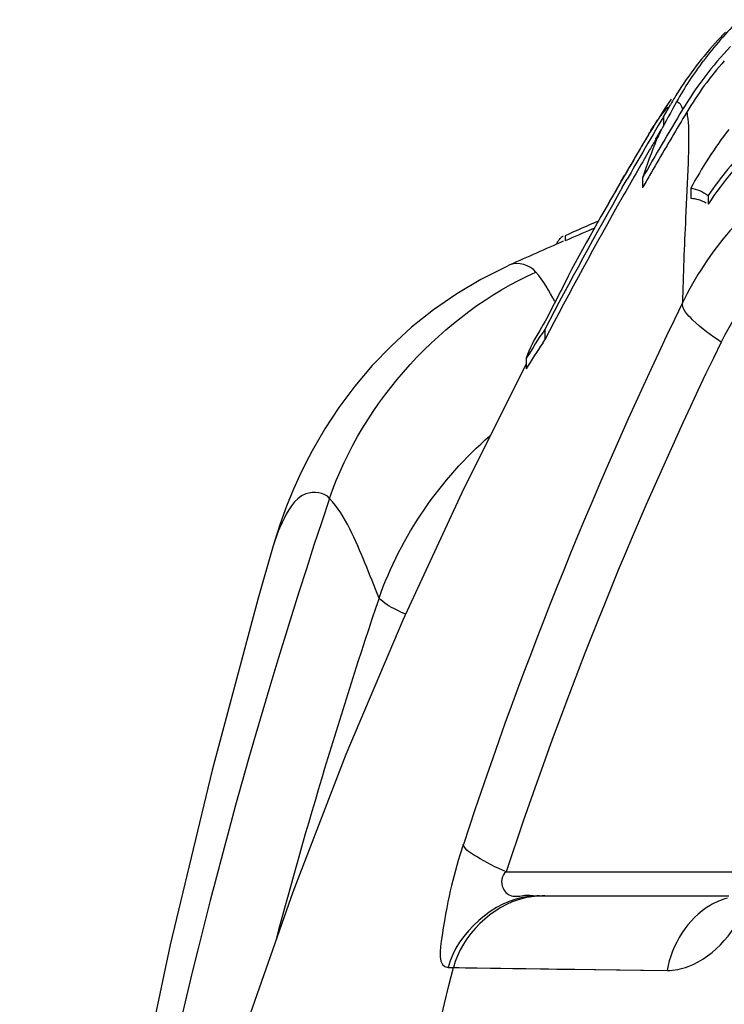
# Model space of a CAD drawing. Header units: millimetres. Extents: x 0 to 297, y 0 to 210.
# Tile 36 of 108: x 113.41 to 117.81, y 166.32 to 172.46. Entities that reach past the tile are written whole.
import ezdxf

# ---------------------------------------------------------------- set-up
doc = ezdxf.new("R2010")
doc.units = ezdxf.units.MM
doc.header["$LTSCALE"] = 16.335
doc.layers.get('0').update_dxf_attribs({"linetype": 'CONTINUOUS'})
doc.layers.add('08_SURFACES', color=7, linetype='CONTINUOUS')

msp = doc.modelspace()

# ---------------------------------------------------------------- linework, layer by layer
at = {"color": 7, "linetype": 'Continuous'}
for p, q in [((116.4734, 170.9323), (116.4733, 170.9322)), ((114.9963, 169.1789), (114.9962, 169.1786)), ((116.6586, 166.9953), (117.8398, 166.9953))]:
    msp.add_line(p, q, dxfattribs=at)
at = {"color": 9, "linetype": 'Continuous'}
for p, q in [((116.4504, 167.1445), (117.9058, 167.1445)), ((116.088, 166.5488), (116.1208, 166.5479)), ((116.1207, 166.5479), (117.454, 166.5299))]:
    msp.add_line(p, q, dxfattribs=at)
at = {"color": 7, "linetype": 'Continuous'}
for points in [[(116.4732, 170.9322), (116.449, 170.9212), (116.292, 170.8419), (116.1412, 170.7522), (115.9966, 170.6522), (115.8594, 170.5429), (115.7316, 170.4263), (115.6136, 170.3036), (115.505, 170.1753), (115.4065, 170.0433), (115.318, 169.9087), (115.2388, 169.7719), (115.2181, 169.733)], [(115.2181, 169.7329), (115.1712, 169.639), (115.1235, 169.5338), (115.0797, 169.4264), (115.04, 169.317), (115.0042, 169.2058), (114.9962, 169.1788)]]:
    msp.add_lwpolyline(points, dxfattribs=at)
at = {"color": 9, "linetype": 'Continuous'}
for points in [[(116.1207, 166.5479), (116.1559, 166.5473), (116.1966, 166.5467), (116.243, 166.546)], [(116.243, 166.546), (116.3523, 166.5444), (116.4174, 166.5436), (116.491, 166.5426), (116.5731, 166.5414), (116.6646, 166.5403), (116.7661, 166.5389), (116.8782, 166.5373), (117.0023, 166.5358), (117.1393, 166.5343), (117.2897, 166.5325), (117.454, 166.5299)]]:
    msp.add_lwpolyline(points, dxfattribs=at)
for centre, radius, start, end in [((141.8066, 158.915), 26.9657, 154.09676, 161.84968), ((141.5199, 158.8978), 26.3911, 154.03827, 161.79134), ((149.4333, 157.9927), 35.9679, 161.38223, 177.07617), ((148.939, 157.6469), 35.1188, 161.39059, 165.03504), ((116.6587, 166.4151), 0.5802, 90.01377, 96.40069)]:
    msp.add_arc(centre, radius, start, end, dxfattribs=at)
for points, knots in [([(119.2283, 171.8494), (118.8843, 171.8176), (118.1867, 171.5807), (117.706, 171.0163), (117.55, 170.695)], [0, 0, 0, 0, 0.491651, 1, 1, 1, 1]), ([(119.0518, 171.2861), (118.7988, 171.2714), (118.2732, 171.1122), (117.9098, 170.6931), (117.7921, 170.4511)], [0, 0, 0, 0, 0.484933, 1, 1, 1, 1]), ([(117.7921, 170.4511), (117.729, 170.492), (117.6415, 170.5575), (117.5497, 170.6539), (117.55, 170.695)], [0, 0, 0, 0, 0.646552, 1, 1, 1, 1]), ([(115.3476, 169.4756), (115.3147, 169.5135), (115.1478, 169.53), (115.0848, 169.3938), (115.0511, 169.3241)], [0, 0, 0, 0, 0.393379, 1, 1, 1, 1]), ([(115.6563, 168.8538), (115.6283, 168.9273), (115.5407, 169.1403), (115.4497, 169.3614), (115.3476, 169.4756)], [0, 0, 0, 0, 0.339309, 1, 1, 1, 1]), ([(115.8225, 168.7532), (115.8029, 168.7617), (115.7446, 168.7891), (115.6849, 168.8209), (115.6563, 168.8538)], [0, 0, 0, 0, 0.328644, 1, 1, 1, 1]), ([(116.1826, 167.3151), (116.1222, 167.1305), (116.0793, 166.9647), (116.0205, 166.5506), (116.088, 166.5488)], [0, 0, 0, 0, 0.742001, 1, 1, 1, 1]), ([(116.4504, 167.1445), (116.3864, 167.1725), (116.297, 167.22), (116.195, 167.2804), (116.1826, 167.3151)], [0, 0, 0, 0, 0.654261, 1, 1, 1, 1]), ([(116.4504, 167.1445), (116.4208, 167.1264), (116.4097, 167.0395), (116.4934, 166.9799), (116.5765, 167.007), (116.6317, 166.9953), (116.6586, 166.9953)], [0, 0, 0, 0, 0.297863, 0.522353, 0.768779, 1, 1, 1, 1]), ([(116.6912, 166.9953), (116.6697, 166.9953), (116.6265, 166.9929), (116.5839, 166.9857), (116.5628, 166.9809)], [0, 0, 0, 0, 0.499171, 1, 1, 1, 1]), ([(117.454, 166.5299), (117.4986, 166.5293), (117.7285, 166.5773), (117.8882, 166.7893), (117.9637, 166.9573)], [0, 0, 0, 0, 0.194708, 1, 1, 1, 1]), ([(117.8285, 166.9801), (117.8103, 166.9751), (117.7743, 166.9626), (117.7402, 166.9456), (117.7236, 166.936)], [0, 0, 0, 0, 0.496608, 1, 1, 1, 1]), ([(116.4768, 151.861), (115.4425, 155.4056), (114.9602, 160.4844), (115.82, 165.3476), (116.1207, 166.5479)], [0, 0, 0, 0, 0.749008, 1, 1, 1, 1])]:
    msp.add_open_spline(points, degree=3, knots=knots, dxfattribs=at)
for points in [[(116.6357, 170.8878), (116.5993, 170.9306), (116.5244, 170.9552), (116.4732, 170.9322)], [(115.3476, 169.4756), (115.5532, 170.0787), (116.0541, 170.6277), (116.6357, 170.8878)], [(116.754, 170.7036), (116.7197, 170.768), (116.683, 170.8323), (116.6357, 170.8878)], [(115.6563, 168.8538), (115.7923, 169.2392), (116.0394, 169.5984), (116.3487, 169.8655)], [(115.0511, 169.3241), (115.0285, 169.2775), (115.0107, 169.2285), (114.9962, 169.1788)], [(116.5941, 166.9917), (116.3713, 166.9667), (116.1438, 166.7659), (116.088, 166.5488)], [(116.5628, 166.9809), (116.3616, 166.9355), (116.1717, 166.7478), (116.1207, 166.5479)], [(117.7236, 166.936), (117.5829, 166.8547), (117.4841, 166.6895), (117.454, 166.5299)]]:
    msp.add_open_spline(points, degree=3, dxfattribs=at)
at = {"layer": '08_SURFACES', "color": 7, "linetype": 'Continuous'}
for p, q in [((117.4318, 171.8565), (117.475, 171.9314)), ((117.4318, 171.8565), (117.4318, 171.7972)), ((117.3658, 171.7908), (117.3516, 171.7674)), ((117.3397, 171.7477), (117.3232, 171.7198)), ((117.3851, 171.718), (117.3981, 171.7401)), ((117.3852, 171.7179), (117.42, 171.7771)), ((117.3981, 171.7401), (117.42, 171.7771)), ((117.1677, 171.4543), (117.1882, 171.4898)), ((117.1927, 171.4967), (117.1832, 171.4802)), ((117.3004, 171.4751), (117.3004, 171.4126)), ((117.175, 171.415), (117.205, 171.4676)), ((117.175, 171.4149), (117.2052, 171.4674)), ((117.602, 171.4102), (117.602, 171.3479)), ((117.711, 171.3659), (117.711, 171.3111)), ((116.819, 171.1147), (116.819, 171.0821)), ((116.9837, 171.155), (117.0036, 171.1637)), ((116.9837, 171.155), (117.0036, 171.1637)), ((116.6907, 170.5295), (116.6907, 170.464)), ((116.6779, 170.4449), (116.6907, 170.464)), ((116.5754, 170.3494), (116.5754, 170.2836))]:
    msp.add_line(p, q, dxfattribs=at)
for points in [[(117.4792, 171.9664), (117.4392, 171.9067), (117.4019, 171.8487), (117.3658, 171.7908)], [(116.5754, 170.3128), (116.1861, 169.5372), (115.8056, 168.7155), (115.4495, 167.8769), (115.1174, 167.0186), (114.8107, 166.1406), (114.5308, 165.2442), (114.2788, 164.3287), (114.0558, 163.3938), (113.8636, 162.4414), (113.704, 161.4744), (113.578, 160.4937), (113.4869, 159.5004), (113.4318, 158.4982), (113.4137, 157.4883), (113.4248, 156.7246)], [(114.9961, 169.1784), (114.9027, 168.8533), (114.6138, 167.7787), (114.3523, 166.6892), (114.1219, 165.595), (113.9219, 164.4888), (113.75, 163.3449), (113.6081, 162.1501), (113.5023, 160.9192), (113.4367, 159.6679), (113.4133, 158.3992), (113.4213, 157.9087)]]:
    msp.add_lwpolyline(points, dxfattribs=at)
for centre, radius, start, end in [((119.5135, 170.8223), 2.2963, 134.42093, 142.95134), ((119.452, 170.7925), 2.2812, 136.79874, 142.06957), ((119.4381, 170.8052), 2.2624, 135.72432, 136.79235), ((119.4575, 170.7601), 2.2223, 136.30209, 149.11067), ((119.4583, 170.8644), 2.227, 142.95918, 150.81879), ((119.4805, 170.7705), 2.3173, 142.07448, 147.29341), ((119.4607, 170.7577), 2.1952, 138.7001, 149.11568), ((119.4963, 170.7601), 2.3362, 147.28797, 149.90977), ((142.6348, 156.89), 29.2328, 149.10284, 150.07081), ((142.2969, 157.0974), 28.9155, 149.30812, 149.81524), ((142.6893, 156.8603), 29.2637, 149.10885, 149.46765), ((119.737, 170.2723), 2.8145, 146.98866, 149.38194), ((140.1202, 158.2401), 26.4841, 149.40458, 149.55088), ((142.6426, 156.8878), 29.2096, 149.46771, 149.64673), ((119.9994, 170.1217), 2.7218, 142.51448, 151.74479), ((139.9127, 158.362), 26.2434, 149.55074, 149.76254), ((141.6778, 157.2851), 28.311, 149.37829, 149.49229), ((122.7948, 169.5917), 5.8083, 158.54976, 161.07898), ((142.2836, 157.1071), 28.8688, 149.59489, 149.75253), ((119.6429, 170.038), 2.3137, 133.84724, 146.61521), ((119.6406, 170.0413), 2.3404, 135.51386, 145.53093), ((142.2438, 157.1283), 28.854, 149.81528, 150.20101), ((141.6853, 157.2805), 28.3197, 149.49196, 149.70128), ((142.2552, 157.1237), 28.836, 149.7525, 150.09204), ((142.5938, 156.9164), 29.153, 149.64667, 150.004), ((141.2697, 157.5236), 27.8383, 149.70166, 149.88813), ((139.5671, 158.5634), 25.8434, 149.76249, 149.9704), ((142.2155, 157.1465), 28.7901, 150.09204, 150.4312), ((142.5439, 156.9452), 29.0954, 150.00406, 150.18237), ((142.0864, 157.2173), 28.6732, 150.32006, 152.33684), ((132.766, 162.42), 18.0257, 149.9211, 150.47951), ((142.0733, 157.2263), 28.6271, 150.42973, 152.45673), ((127.3402, 147.5388), 25.817, 113.544, 114.04982), ((127.3447, 147.5195), 25.8067, 113.67097, 114.07093), ((131.1518, 138.2808), 35.7991, 113.62413, 114.20693), ((120.1714, 168.1744), 4.2025, 145.91626, 148.83215), ((120.2061, 168.0907), 4.2415, 146.28653, 148.86801)]:
    msp.add_arc(centre, radius, start, end, dxfattribs=at)
for points, knots in [([(117.514, 171.9502), (117.479, 171.8875), (117.4363, 171.8098), (117.3962, 171.7308), (117.3889, 171.7157)], [0, 0, 0, 0, 0.810628, 1, 1, 1, 1]), ([(117.1832, 171.4802), (117.0572, 171.2618), (116.8732, 170.9466), (116.6893, 170.5623), (116.5919, 170.4117), (116.5754, 170.3494)], [0, 0, 0, 0, 0.589194, 0.849421, 1, 1, 1, 1]), ([(117.602, 171.4102), (117.6207, 171.4084), (117.6595, 171.3979), (117.694, 171.3778), (117.711, 171.3659)], [0, 0, 0, 0, 0.47439, 1, 1, 1, 1]), ([(117.602, 171.3479), (117.6183, 171.3477), (117.6523, 171.342), (117.6833, 171.3276), (117.6986, 171.3188)], [0, 0, 0, 0, 0.480876, 1, 1, 1, 1]), ([(116.7649, 171.0618), (116.7699, 171.072), (116.7795, 171.0893), (116.7929, 171.1043), (116.7998, 171.1089)], [0, 0, 0, 0, 0.579728, 1, 1, 1, 1]), ([(116.7998, 171.1089), (116.8008, 171.1096), (116.8028, 171.1108), (116.8048, 171.1118), (116.8059, 171.1123)], [0, 0, 0, 0, 0.512342, 1, 1, 1, 1])]:
    msp.add_open_spline(points, degree=3, knots=knots, dxfattribs=at)
at = {"layer": '08_SURFACES', "color": 9, "linetype": 'Continuous'}
for points, knots in [([(117.4188, 171.8677), (117.4255, 171.8768), (117.4383, 171.8932), (117.4519, 171.9088), (117.4585, 171.9157)], [0, 0, 0, 0, 0.541158, 1, 1, 1, 1]), ([(117.514, 171.9502), (117.5224, 171.9499), (117.5423, 171.9352), (117.5473, 171.9138), (117.5504, 171.901)], [0, 0, 0, 0, 0.38991, 1, 1, 1, 1]), ([(117.3953, 171.8346), (117.3992, 171.8404), (117.407, 171.8515), (117.4149, 171.8625), (117.4188, 171.8677)], [0, 0, 0, 0, 0.517607, 1, 1, 1, 1]), ([(117.5768, 171.8845), (117.5798, 171.8715), (117.5907, 171.7967), (117.5893, 171.7209), (117.5881, 171.6589)], [0, 0, 0, 0, 0.177743, 1, 1, 1, 1]), ([(117.3397, 171.7477), (117.3492, 171.7633), (117.3673, 171.7925), (117.3861, 171.8213), (117.3953, 171.8346)], [0, 0, 0, 0, 0.530469, 1, 1, 1, 1]), ([(117.5881, 171.6589), (117.5875, 171.6288), (117.5831, 171.4839), (117.5754, 171.3391), (117.57, 171.2243)], [0, 0, 0, 0, 0.207752, 1, 1, 1, 1])]:
    msp.add_open_spline(points, degree=3, knots=knots, dxfattribs=at)
msp.add_open_spline([(117.57, 171.2243), (117.5617, 171.048), (117.5545, 170.8715), (117.55, 170.695)], degree=3, dxfattribs=at)

doc.saveas('drawing.dxf')
